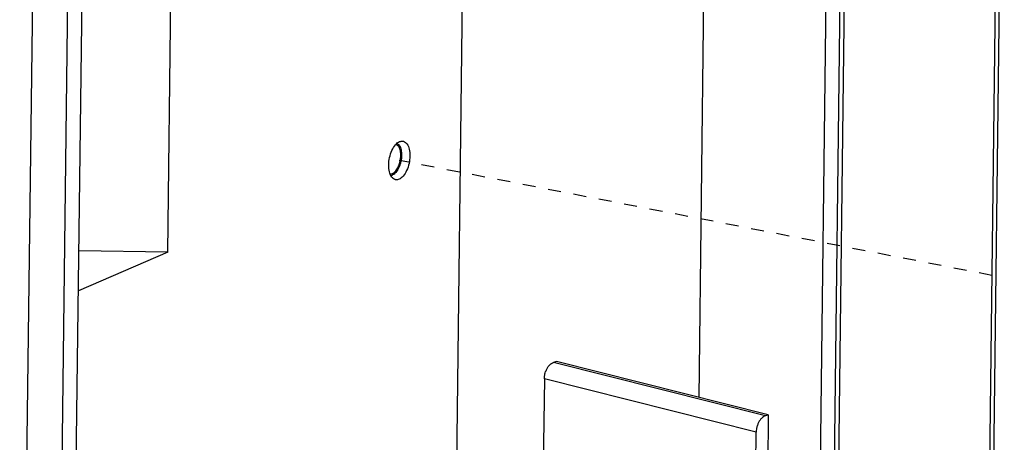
# Paper-space layout 'Layout1' of a CAD drawing. Header units: inches. Extents: x 29 to 351, y 58 to 234.
# Tile 53 of 104: x 80.89 to 89.28, y 163.04 to 166.65. Entities that reach past the tile are written whole.
import ezdxf

# ---------------------------------------------------------------- set-up
doc = ezdxf.new("R2010")
doc.units = ezdxf.units.IN
doc.header["$LTSCALE"] = 1.1
doc.header["$MEASUREMENT"] = 0
doc.linetypes.add('DASHED', pattern=[0.2, 0.1, -0.1])
doc.layers.get('0').update_dxf_attribs({"linetype": 'CONTINUOUS'})
doc.layers.add('7_ALL_FEATURES', color=7, linetype='CONTINUOUS')

psp = doc.layouts.get("Layout1")

# ---------------------------------------------------------------- linework, layer by layer
at = {"color": 7, "linetype": 'Continuous'}
for p, q in [((87.69164251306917, 160.9605381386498), (87.86075056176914, 174.7920272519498)), ((81.31919157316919, 158.1970219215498), (81.4882996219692, 172.0285110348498)), ((89.24845703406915, 170.3820069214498), (89.1233581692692, 160.1500658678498)), ((89.28160200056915, 170.3755782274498), (89.1565031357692, 160.1436371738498)), ((86.68085852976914, 163.4259671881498), (86.73395361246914, 167.7686585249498))]:
    psp.add_line(p, q, dxfattribs=at)
at = {"color": 4, "linetype": 'DASHED'}
psp.add_line((89.17613051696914, 164.4663604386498), (84.12781046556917, 165.4455167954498), dxfattribs=at)
at = {"color": 7, "linetype": 'Continuous'}
for points, start_tangent, end_tangent in [([(84.0375340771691, 165.4063669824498), (84.04515628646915, 165.4707170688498), (84.06536184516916, 165.5312306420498), (84.09507464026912, 165.5786950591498), (84.12977116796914, 165.6058842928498), (84.1597303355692, 165.6096906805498)], (0.01222539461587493, 0.9999252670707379), (0.9850457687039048, -0.1722928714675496)), ([(84.1597303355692, 165.6096906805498), (84.16416919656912, 165.6086590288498), (84.19303193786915, 165.5865968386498), (84.21196530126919, 165.5430564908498), (84.2180868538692, 165.4846666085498)], (0.985045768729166, -0.1722928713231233), (-0.01222539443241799, -0.9999252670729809)), ([(84.0958905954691, 165.2813429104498), (84.0914517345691, 165.2823745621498), (84.06258899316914, 165.3044367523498), (84.0436556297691, 165.3479771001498), (84.0375340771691, 165.4063669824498)], (-0.985045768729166, 0.1722928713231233), (0.01222539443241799, 0.9999252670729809)), ([(84.2180868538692, 165.4846666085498), (84.21046464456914, 165.4203165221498), (84.19025908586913, 165.3598029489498), (84.16054629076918, 165.3123385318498), (84.12584976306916, 165.2851492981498), (84.0958905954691, 165.2813429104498)], (-0.01222539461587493, -0.9999252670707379), (-0.9850457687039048, 0.1722928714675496))]:
    psp.add_spline(points, degree=3, dxfattribs=dict(at, start_tangent=start_tangent, end_tangent=end_tangent))
at = {"layer": '7_ALL_FEATURES', "color": 7, "linetype": 'Continuous'}
for p, q in [((87.84672752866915, 160.7094747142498), (88.23960631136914, 192.8433595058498)), ((87.80939465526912, 160.6738021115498), (88.2022732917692, 192.8076752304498)), ((80.89389766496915, 157.7832896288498), (81.28677630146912, 189.9171627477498)), ((81.19313527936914, 157.8045544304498), (81.58601391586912, 189.9384275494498)), ((82.15532037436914, 164.6651815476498), (82.20445327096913, 168.6838023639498)), ((84.66322670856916, 166.8706543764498), (84.5997536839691, 161.6791424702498)), ((84.10949146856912, 165.5902070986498), (84.1125378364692, 165.5883584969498)), ((84.06022048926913, 165.3187388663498), (84.06981802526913, 165.3218180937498)), ((84.05661697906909, 165.3181477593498), (84.06022098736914, 165.3187364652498)), ((82.15532037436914, 164.6651815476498), (81.39423792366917, 164.3351258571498)), ((82.15532037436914, 164.6651815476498), (81.39839160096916, 164.6748586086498)), ((85.46617569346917, 163.7319040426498), (85.4407849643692, 163.7236114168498)), ((87.27126962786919, 163.2772629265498), (85.46617569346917, 163.7319040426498)), ((85.3713764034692, 163.6371247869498), (85.37436614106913, 163.6461393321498)), ((85.37137640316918, 163.6371247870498), (85.3743661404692, 163.6461393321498)), ((85.40191283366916, 163.6952979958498), (85.4075901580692, 163.7015987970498)), ((85.4019128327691, 163.6952979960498), (85.40759016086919, 163.7015987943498)), ((85.41986793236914, 163.7124717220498), (85.42400402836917, 163.7153720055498)), ((85.41986793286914, 163.7124717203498), (85.42400402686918, 163.7153720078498)), ((87.2458788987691, 163.2689703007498), (85.4407849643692, 163.7236114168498)), ((85.36322875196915, 163.5855329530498), (85.34095703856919, 161.7639108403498)), ((87.16832268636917, 163.1308918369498), (85.36322875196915, 163.5855329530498)), ((85.36539680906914, 163.6110295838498), (85.36647498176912, 163.6172532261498)), ((85.36539680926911, 163.6110295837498), (85.36647498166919, 163.6172532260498)), ((87.27126962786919, 163.2772629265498), (87.24358912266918, 161.0132511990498)), ((87.27126962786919, 163.2772629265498), (87.2458788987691, 163.2689703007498)), ((87.1438715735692, 161.1310148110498), (87.16832268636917, 163.1308918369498))]:
    psp.add_line(p, q, dxfattribs=at)
for points, start_tangent, end_tangent in [([(84.1125378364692, 165.5883584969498), (84.11275990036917, 165.5882098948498), (84.12373742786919, 165.5780781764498), (84.13293484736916, 165.5638044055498), (84.14003895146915, 165.5458746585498), (84.14480781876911, 165.5248995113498), (84.1470790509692, 165.5015932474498), (84.14677530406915, 165.4767495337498), (84.14390692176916, 165.4512143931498), (84.13857158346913, 165.4258573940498), (84.13095097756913, 165.4015420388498), (84.12130461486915, 165.3790963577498), (84.10996099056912, 165.3592847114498), (84.09730639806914, 165.3427817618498), (84.0837717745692, 165.3301494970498), (84.06981802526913, 165.3218180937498)], (0.8327776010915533, -0.5536076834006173), (-0.9174441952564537, -0.3978644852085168)), ([(84.06996466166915, 165.3338116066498), (84.08197522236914, 165.3408733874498), (84.09366640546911, 165.3514467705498), (84.1046829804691, 165.3652104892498), (84.11469021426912, 165.3817463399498), (84.12338404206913, 165.4005518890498), (84.1305003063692, 165.4210557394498), (84.13582278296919, 165.4426348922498), (84.13918975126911, 165.4646336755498), (84.14049890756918, 165.4863836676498), (84.13971047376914, 165.5072240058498), (84.13684840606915, 165.5265214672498), (84.1319996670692, 165.5436897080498), (84.12531158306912, 165.5582070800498), (84.11698736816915, 165.5696324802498), (84.10727994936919, 165.5776187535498), (84.09828864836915, 165.5814827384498)], (0.9174441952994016, 0.3978644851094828), (-0.9645085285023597, 0.2640516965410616)), ([(84.05113998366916, 165.3303036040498), (84.05799965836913, 165.3304759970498), (84.06996466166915, 165.3338116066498)], (0.9974723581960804, -0.071055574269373), (0.9174441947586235, 0.3978644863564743)), ([(85.37436614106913, 163.6461393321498), (85.38078927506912, 163.6617093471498)], (0.3385878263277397, 0.9409347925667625), (0.4240557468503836, 0.9056360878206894)), ([(85.3743661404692, 163.6461393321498), (85.38078927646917, 163.6617093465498)], (0.3385873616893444, 0.940934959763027), (0.4240573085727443, 0.9056353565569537)), ([(85.38078927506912, 163.6617093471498), (85.38643109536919, 163.6727125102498)], (0.4240557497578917, 0.9056360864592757), (0.4887860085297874, 0.8724037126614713)), ([(85.38078927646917, 163.6617093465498), (85.38643109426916, 163.6727125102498)], (0.4240573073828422, 0.9056353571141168), (0.4887849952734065, 0.872404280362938)), ([(85.38643109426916, 163.6727125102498), (85.39289149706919, 163.6832558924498)], (0.4887849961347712, 0.8724042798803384), (0.5562522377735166, 0.8310135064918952)), ([(85.38643109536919, 163.6727125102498), (85.39289149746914, 163.6832558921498)], (0.4887860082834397, 0.8724037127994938), (0.5562502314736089, 0.8310148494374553)), ([(85.39289149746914, 163.6832558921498), (85.40191283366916, 163.6952979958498)], (0.5562502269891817, 0.831014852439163), (0.6434912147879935, 0.765453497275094)), ([(85.39289149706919, 163.6832558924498), (85.4019128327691, 163.6952979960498)], (0.5562522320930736, 0.8310135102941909), (0.643490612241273, 0.7654540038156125)), ([(85.4075901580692, 163.7015987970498), (85.41986793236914, 163.7124717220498)], (0.6952293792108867, 0.7187879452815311), (0.8018532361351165, 0.5975210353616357)), ([(85.40759016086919, 163.7015987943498), (85.41986793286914, 163.7124717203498)], (0.695231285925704, 0.7187861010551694), (0.8018524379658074, 0.5975221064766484)), ([(85.42400402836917, 163.7153720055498), (85.4407849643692, 163.7236114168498)], (0.8353640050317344, 0.5496971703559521), (0.9505858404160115, 0.3104618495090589)), ([(85.42400402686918, 163.7153720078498), (85.4407849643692, 163.7236114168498)], (0.8353638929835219, 0.5496973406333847), (0.9505858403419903, 0.3104618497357)), ([(85.36322875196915, 163.5855329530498), (85.36539680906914, 163.6110295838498)], (0.01222539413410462, 0.999925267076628), (0.154248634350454, 0.9880320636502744)), ([(85.36322875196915, 163.5855329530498), (85.36539680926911, 163.6110295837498)], (0.01222539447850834, 0.9999252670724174), (0.1542487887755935, 0.9880320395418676)), ([(85.36647498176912, 163.6172532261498), (85.3713764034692, 163.6371247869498)], (0.1870698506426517, 0.9823466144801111), (0.291019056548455, 0.9567172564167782)), ([(85.36647498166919, 163.6172532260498), (85.37137640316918, 163.6371247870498)], (0.1870696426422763, 0.9823466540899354), (0.2910197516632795, 0.9567170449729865)), ([(87.2458788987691, 163.2689703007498), (87.22909595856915, 163.2607295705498), (87.2126781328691, 163.2469515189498), (87.1979761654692, 163.2286009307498), (87.18587544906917, 163.2070516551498), (87.1764672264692, 163.1824734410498), (87.17049023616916, 163.1563852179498), (87.16832268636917, 163.1308918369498)], (-0.950585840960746, -0.3104618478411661), (-0.01222539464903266, -0.9999252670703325))]:
    psp.add_spline(points, degree=3, dxfattribs=dict(at, start_tangent=start_tangent, end_tangent=end_tangent))

doc.saveas('drawing.dxf')
